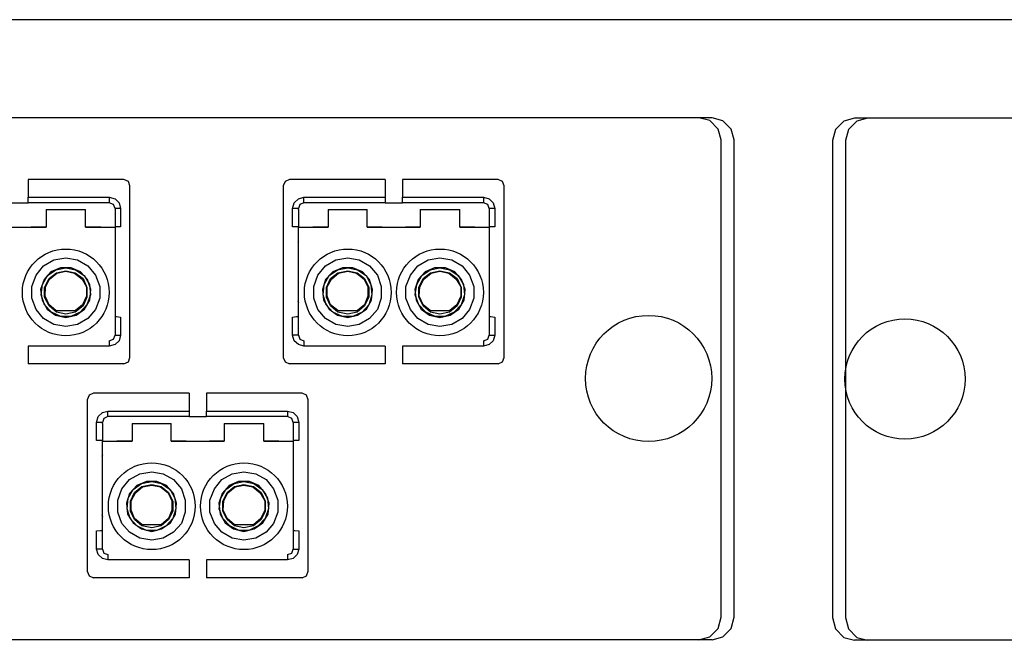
# Model space of a CAD drawing. Header units: millimetres. Extents: x 83969 to 163860, y -22594 to 4849.
# Tile 72 of 115: x 163445.94 to 163449.81, y -21346.24 to -21343.81. Entities that reach past the tile are written whole.
import ezdxf

# ---------------------------------------------------------------- set-up
doc = ezdxf.new("R2010")
doc.units = ezdxf.units.MM
doc.layers.get('0').update_dxf_attribs({"color": 251, "lineweight": 0})
doc.layers.add('! PT Opisy Legenda 2', color=7, linetype='Continuous')

# ---------------------------------------------------------------- blocks, each defined once
blk = doc.blocks.new('Panel QuickNet na 4 sloty_1U')
at = {"color": 0}
for p, q in [((46.67249992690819, 4.444991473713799), (2.222499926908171, 4.4430777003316)), ((24.06206222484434, 3.833134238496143), (14.26704303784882, 3.833134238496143)), ((24.12969889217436, 3.814687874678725), (24.06206222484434, 3.833134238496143)), ((24.18196358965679, 3.762423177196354), (24.12969889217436, 3.814687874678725)), ((24.96471055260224, 3.811837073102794), (24.91244585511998, 3.759572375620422)), ((25.03234721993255, 3.830283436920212), (24.96471055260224, 3.811837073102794)), ((34.82736640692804, 3.830283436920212), (25.03234721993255, 3.830283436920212)), ((24.20040995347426, 3.694786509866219), (24.18196358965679, 3.762423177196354)), ((24.91244585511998, 3.759572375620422), (24.89399949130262, 3.691935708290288)), ((24.20040995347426, 0.71877314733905), (24.20040995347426, 3.694786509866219)), ((24.89399949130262, 3.691935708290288), (24.89399949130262, 0.715922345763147)), ((24.18196358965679, 0.6480620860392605), (24.20040995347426, 0.71877314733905)), ((24.89399949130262, 0.715922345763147), (24.91244585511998, 0.6452112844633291)), ((24.12969889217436, 0.595797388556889), (24.18196358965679, 0.6480620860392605)), ((24.91244585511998, 0.6452112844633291), (24.96471055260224, 0.5929465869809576)), ((24.06206222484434, 0.5773510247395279), (14.26704303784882, 0.5773510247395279)), ((24.06206222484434, 0.5773510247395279), (24.12969889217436, 0.595797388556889)), ((24.96471055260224, 0.5929465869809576), (25.03234721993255, 0.5745002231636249)), ((34.82736640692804, 0.5745002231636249), (25.03234721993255, 0.5745002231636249))]:
    blk.add_line(p, q, dxfattribs=at)
blk = doc.blocks.new('FAP - 6xLC_poziom')
at = {"color": 0}
for p, q in [((0.1383477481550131, 3.255783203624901), (0.070711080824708, 3.237336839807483)), ((9.933366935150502, 3.255783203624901), (0.1383477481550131, 3.255783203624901)), ((10.00100360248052, 3.237336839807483), (9.933366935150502, 3.255783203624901)), ((0.070711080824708, 3.237336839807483), (0.01844638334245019, 3.185072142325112)), ((10.05326829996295, 3.185072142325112), (10.00100360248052, 3.237336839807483)), ((0.01844638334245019, 3.185072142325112), (1.952508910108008e-08, 3.117435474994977)), ((10.07171466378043, 3.117435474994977), (10.05326829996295, 3.185072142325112)), ((1.952508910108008e-08, 3.117435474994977), (1.952508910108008e-08, 0.1414221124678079)), ((10.07171466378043, 0.1414221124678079), (10.07171466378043, 3.117435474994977)), ((6.347749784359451, 2.870162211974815), (5.751317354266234, 2.870162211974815)), ((5.751317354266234, 2.870162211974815), (5.751317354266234, 2.75948402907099)), ((6.375419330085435, 2.85786463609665), (6.347749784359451, 2.870162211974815)), ((6.384642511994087, 2.830195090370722), (6.375419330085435, 2.85786463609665)), ((6.384642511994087, 1.76030598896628), (6.384642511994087, 2.830195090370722)), ((7.353236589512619, 2.85786463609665), (7.340939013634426, 2.830195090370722)), ((7.380906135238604, 2.870162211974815), (7.353236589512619, 2.85786463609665)), ((7.977338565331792, 2.870162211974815), (7.380906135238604, 2.870162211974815)), ((7.977338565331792, 2.870162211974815), (7.977338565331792, 2.75948402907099)), ((8.681374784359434, 2.870162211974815), (8.084942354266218, 2.870162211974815)), ((8.084942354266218, 2.870162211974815), (8.084942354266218, 2.75948402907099)), ((8.709044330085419, 2.85786463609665), (8.681374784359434, 2.870162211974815)), ((8.718267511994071, 2.830195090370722), (8.709044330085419, 2.85786463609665)), ((8.718267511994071, 1.76030598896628), (8.718267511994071, 2.830195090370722)), ((5.643713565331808, 2.725665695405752), (5.751317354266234, 2.725665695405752)), ((5.751317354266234, 2.75948402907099), (6.255517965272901, 2.75948402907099)), ((5.751317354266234, 2.734888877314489), (5.751317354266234, 2.75948402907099)), ((5.751317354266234, 2.725665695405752), (5.751317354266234, 2.734888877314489)), ((6.255517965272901, 2.725665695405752), (5.751317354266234, 2.725665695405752)), ((6.255517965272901, 2.75948402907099), (6.255517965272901, 2.734888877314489)), ((6.255517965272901, 2.75948402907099), (6.292410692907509, 2.750260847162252)), ((6.255517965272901, 2.734888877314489), (6.255517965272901, 2.725665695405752)), ((6.283187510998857, 2.713368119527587), (6.255517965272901, 2.725665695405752)), ((6.292410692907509, 2.6887729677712), (6.283187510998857, 2.713368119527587)), ((6.292410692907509, 2.750260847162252), (6.317005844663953, 2.725665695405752)), ((6.317005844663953, 2.725665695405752), (6.326229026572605, 2.6887729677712)), ((7.399352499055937, 2.6887729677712), (7.40857568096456, 2.725665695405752)), ((7.40857568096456, 2.725665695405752), (7.436245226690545, 2.750260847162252)), ((7.436245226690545, 2.750260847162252), (7.470063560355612, 2.75948402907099)), ((7.445468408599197, 2.713368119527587), (7.436245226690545, 2.6887729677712)), ((7.470063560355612, 2.725665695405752), (7.445468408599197, 2.713368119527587)), ((7.470063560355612, 2.75948402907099), (7.977338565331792, 2.75948402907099)), ((7.470063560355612, 2.734888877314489), (7.470063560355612, 2.75948402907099)), ((7.470063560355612, 2.725665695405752), (7.470063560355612, 2.734888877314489)), ((7.977338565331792, 2.725665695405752), (7.470063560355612, 2.725665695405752)), ((7.977338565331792, 2.75948402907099), (7.977338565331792, 2.734888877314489)), ((7.977338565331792, 2.734888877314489), (7.977338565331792, 2.725665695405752)), ((7.977338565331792, 2.725665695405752), (8.084942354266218, 2.725665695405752)), ((8.084942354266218, 2.75948402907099), (8.589142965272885, 2.75948402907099)), ((8.084942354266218, 2.734888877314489), (8.084942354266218, 2.75948402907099)), ((8.084942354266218, 2.725665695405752), (8.084942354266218, 2.734888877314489)), ((8.589142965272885, 2.725665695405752), (8.084942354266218, 2.725665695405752)), ((8.589142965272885, 2.75948402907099), (8.589142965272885, 2.734888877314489)), ((8.589142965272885, 2.75948402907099), (8.626035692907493, 2.750260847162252)), ((8.589142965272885, 2.734888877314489), (8.589142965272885, 2.725665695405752)), ((8.616812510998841, 2.713368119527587), (8.589142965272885, 2.725665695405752)), ((8.626035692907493, 2.6887729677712), (8.616812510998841, 2.713368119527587)), ((8.626035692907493, 2.750260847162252), (8.650630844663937, 2.725665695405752)), ((8.650630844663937, 2.725665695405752), (8.659854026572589, 2.6887729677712)), ((5.861995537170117, 2.682624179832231), (5.861995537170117, 2.571945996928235)), ((5.861995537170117, 2.682624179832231), (6.107947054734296, 2.682624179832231)), ((6.107947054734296, 2.571945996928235), (6.107947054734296, 2.682624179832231)), ((6.292410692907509, 2.6887729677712), (6.292410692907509, 2.682624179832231)), ((6.30163387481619, 2.6887729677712), (6.292410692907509, 2.6887729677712)), ((6.292410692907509, 2.682624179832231), (6.292410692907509, 2.571945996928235)), ((6.326229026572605, 2.6887729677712), (6.30163387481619, 2.6887729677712)), ((6.326229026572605, 2.6887729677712), (6.326229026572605, 2.575020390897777)), ((7.399352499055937, 2.575020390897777), (7.399352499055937, 2.6887729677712)), ((7.423947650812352, 2.6887729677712), (7.399352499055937, 2.6887729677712)), ((7.436245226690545, 2.6887729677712), (7.423947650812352, 2.6887729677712)), ((7.436245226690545, 2.682624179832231), (7.436245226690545, 2.6887729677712)), ((7.436245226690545, 2.682624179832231), (7.436245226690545, 2.571945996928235)), ((7.620708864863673, 2.682624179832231), (7.620708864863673, 2.571945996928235)), ((7.620708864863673, 2.682624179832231), (7.863585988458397, 2.682624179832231)), ((7.863585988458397, 2.571945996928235), (7.863585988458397, 2.682624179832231)), ((8.1956205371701, 2.682624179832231), (8.1956205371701, 2.571945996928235)), ((8.1956205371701, 2.682624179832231), (8.44157205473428, 2.682624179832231)), ((8.44157205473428, 2.571945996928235), (8.44157205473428, 2.682624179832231)), ((8.626035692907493, 2.6887729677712), (8.626035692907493, 2.682624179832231)), ((8.635258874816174, 2.6887729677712), (8.626035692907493, 2.6887729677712)), ((8.626035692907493, 2.682624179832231), (8.626035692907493, 2.571945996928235)), ((8.659854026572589, 2.6887729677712), (8.635258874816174, 2.6887729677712)), ((8.659854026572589, 2.6887729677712), (8.659854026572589, 2.575020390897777)), ((5.529960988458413, 2.571945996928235), (5.861995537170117, 2.571945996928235)), ((5.861995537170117, 2.571945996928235), (5.769763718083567, 2.571945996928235)), ((6.203253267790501, 2.571945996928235), (6.107947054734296, 2.571945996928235)), ((6.107947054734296, 2.571945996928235), (6.292410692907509, 2.571945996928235)), ((6.30163387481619, 2.575020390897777), (6.292410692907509, 2.575020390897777)), ((6.292410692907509, 2.571945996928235), (6.292410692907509, 2.498160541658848)), ((6.326229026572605, 2.575020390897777), (6.30163387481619, 2.575020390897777)), ((7.423947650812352, 2.575020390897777), (7.399352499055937, 2.575020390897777)), ((7.436245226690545, 2.575020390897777), (7.423947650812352, 2.575020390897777)), ((7.436245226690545, 2.571945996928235), (7.620708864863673, 2.571945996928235)), ((7.436245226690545, 2.498160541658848), (7.436245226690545, 2.571945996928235)), ((7.620708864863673, 2.571945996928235), (7.525402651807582, 2.571945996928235)), ((7.958892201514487, 2.571945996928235), (7.863585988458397, 2.571945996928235)), ((7.863585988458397, 2.571945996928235), (8.1956205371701, 2.571945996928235)), ((8.1956205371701, 2.571945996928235), (8.10338871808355, 2.571945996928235)), ((8.536878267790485, 2.571945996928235), (8.44157205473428, 2.571945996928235)), ((8.44157205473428, 2.571945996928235), (8.626035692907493, 2.571945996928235)), ((8.635258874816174, 2.575020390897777), (8.626035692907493, 2.575020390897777)), ((8.626035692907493, 2.571945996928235), (8.626035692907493, 2.498160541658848)), ((8.659854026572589, 2.575020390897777), (8.635258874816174, 2.575020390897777)), ((6.292410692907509, 2.498160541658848), (6.292410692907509, 2.44589584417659)), ((7.436245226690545, 2.485862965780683), (7.433170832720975, 2.476639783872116)), ((7.436245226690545, 2.44589584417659), (7.436245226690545, 2.498160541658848)), ((8.626035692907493, 2.498160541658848), (8.626035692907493, 2.44589584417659)), ((6.292410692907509, 2.44589584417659), (6.292410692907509, 2.421300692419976)), ((6.292410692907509, 2.421300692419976), (6.292410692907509, 1.910951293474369)), ((7.436245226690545, 2.421300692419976), (7.436245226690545, 2.44589584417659)), ((7.436245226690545, 1.910951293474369), (7.436245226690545, 2.421300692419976)), ((8.626035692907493, 2.44589584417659), (8.626035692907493, 2.421300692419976)), ((8.626035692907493, 2.421300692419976), (8.626035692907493, 1.910951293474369)), ((5.825102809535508, 2.387482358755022), (5.825102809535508, 2.384407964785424)), ((5.846623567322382, 2.332143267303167), (5.911185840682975, 2.369035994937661)), ((5.911185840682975, 2.369035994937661), (5.984971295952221, 2.381333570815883)), ((5.984971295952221, 2.381333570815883), (6.058756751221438, 2.369035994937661)), ((6.058756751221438, 2.369035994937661), (6.123319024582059, 2.332143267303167)), ((7.60533689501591, 2.332143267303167), (7.669899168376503, 2.369035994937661)), ((7.669899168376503, 2.369035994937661), (7.743684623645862, 2.381333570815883)), ((7.743684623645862, 2.381333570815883), (7.814395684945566, 2.369035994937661)), ((7.814395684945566, 2.369035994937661), (7.87895795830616, 2.332143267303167)), ((7.900478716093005, 2.384407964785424), (7.900478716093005, 2.387482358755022)), ((8.158727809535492, 2.387482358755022), (8.158727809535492, 2.384407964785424)), ((8.180248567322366, 2.332143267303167), (8.244810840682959, 2.369035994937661)), ((8.244810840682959, 2.369035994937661), (8.318596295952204, 2.381333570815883)), ((8.318596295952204, 2.381333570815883), (8.392381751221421, 2.369035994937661)), ((8.392381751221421, 2.369035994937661), (8.456944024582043, 2.332143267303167)), ((5.772838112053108, 2.203018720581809), (5.800507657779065, 2.273729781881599)), ((5.800507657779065, 2.273729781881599), (5.846623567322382, 2.332143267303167)), ((5.892739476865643, 2.295250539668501), (5.849697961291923, 2.246060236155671)), ((5.871218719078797, 2.270655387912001), (5.923483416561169, 2.307548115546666)), ((5.880441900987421, 2.252209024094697), (5.92655781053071, 2.289101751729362)), ((5.883516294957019, 2.249134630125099), (5.929632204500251, 2.286027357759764)), ((5.951152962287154, 2.319845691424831), (5.892739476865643, 2.295250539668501)), ((5.923483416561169, 2.307548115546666), (5.984971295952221, 2.319845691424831)), ((5.92655781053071, 2.289101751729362), (5.984971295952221, 2.301399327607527)), ((5.929632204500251, 2.286027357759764), (5.984971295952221, 2.298324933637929)), ((6.018789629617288, 2.319845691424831), (5.951152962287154, 2.319845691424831)), ((5.984971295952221, 2.319845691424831), (6.046459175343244, 2.307548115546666)), ((5.984971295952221, 2.301399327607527), (6.043384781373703, 2.289101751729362)), ((5.984971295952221, 2.298324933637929), (6.040310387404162, 2.286027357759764)), ((6.077203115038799, 2.295250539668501), (6.018789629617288, 2.319845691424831)), ((6.040310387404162, 2.286027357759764), (6.086426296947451, 2.249134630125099)), ((6.043384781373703, 2.289101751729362), (6.092575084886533, 2.252209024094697)), ((6.046459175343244, 2.307548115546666), (6.098723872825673, 2.270655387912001)), ((6.120244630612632, 2.246060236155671), (6.077203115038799, 2.295250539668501)), ((6.123319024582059, 2.332143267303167), (6.169434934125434, 2.273729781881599)), ((6.169434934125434, 2.273729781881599), (6.197104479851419, 2.203018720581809)), ((7.531551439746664, 2.203018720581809), (7.556146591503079, 2.273729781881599)), ((7.556146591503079, 2.273729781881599), (7.60533689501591, 2.332143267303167)), ((7.651452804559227, 2.295250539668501), (7.60533689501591, 2.246060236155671)), ((7.626857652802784, 2.270655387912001), (7.679122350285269, 2.307548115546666)), ((7.636080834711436, 2.252209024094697), (7.68219674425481, 2.289101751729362)), ((7.642229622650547, 2.249134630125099), (7.68527113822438, 2.286027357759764)), ((7.709866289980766, 2.319845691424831), (7.651452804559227, 2.295250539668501)), ((7.679122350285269, 2.307548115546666), (7.743684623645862, 2.319845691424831)), ((7.68219674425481, 2.289101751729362), (7.743684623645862, 2.301399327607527)), ((7.68527113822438, 2.286027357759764), (7.743684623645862, 2.298324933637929)), ((7.774428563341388, 2.319845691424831), (7.709866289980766, 2.319845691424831)), ((7.743684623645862, 2.319845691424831), (7.805172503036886, 2.307548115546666)), ((7.743684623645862, 2.301399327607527), (7.802098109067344, 2.289101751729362)), ((7.743684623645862, 2.298324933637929), (7.799023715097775, 2.286027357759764)), ((7.835916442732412, 2.295250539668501), (7.774428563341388, 2.319845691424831)), ((7.799023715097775, 2.286027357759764), (7.845139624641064, 2.249134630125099)), ((7.802098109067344, 2.289101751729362), (7.848214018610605, 2.252209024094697)), ((7.805172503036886, 2.307548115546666), (7.857437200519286, 2.270655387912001)), ((7.87895795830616, 2.246060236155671), (7.835916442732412, 2.295250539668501)), ((7.87895795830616, 2.332143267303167), (7.92814826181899, 2.273729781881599)), ((7.92814826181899, 2.273729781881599), (7.952743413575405, 2.203018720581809)), ((8.106463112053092, 2.203018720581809), (8.134132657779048, 2.273729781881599)), ((8.134132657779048, 2.273729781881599), (8.180248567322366, 2.332143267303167)), ((8.226364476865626, 2.295250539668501), (8.183322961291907, 2.246060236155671)), ((8.20484371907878, 2.270655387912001), (8.257108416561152, 2.307548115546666)), ((8.214066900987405, 2.252209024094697), (8.260182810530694, 2.289101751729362)), ((8.217141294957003, 2.249134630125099), (8.263257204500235, 2.286027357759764)), ((8.284777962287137, 2.319845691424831), (8.226364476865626, 2.295250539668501)), ((8.257108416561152, 2.307548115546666), (8.318596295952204, 2.319845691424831)), ((8.260182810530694, 2.289101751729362), (8.318596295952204, 2.301399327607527)), ((8.263257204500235, 2.286027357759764), (8.318596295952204, 2.298324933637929)), ((8.352414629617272, 2.319845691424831), (8.284777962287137, 2.319845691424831)), ((8.318596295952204, 2.319845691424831), (8.380084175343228, 2.307548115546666)), ((8.318596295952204, 2.301399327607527), (8.377009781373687, 2.289101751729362)), ((8.318596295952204, 2.298324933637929), (8.373935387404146, 2.286027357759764)), ((8.410828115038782, 2.295250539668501), (8.352414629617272, 2.319845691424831)), ((8.373935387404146, 2.286027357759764), (8.420051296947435, 2.249134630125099)), ((8.377009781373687, 2.289101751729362), (8.426200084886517, 2.252209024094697)), ((8.380084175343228, 2.307548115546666), (8.432348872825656, 2.270655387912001)), ((8.453869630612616, 2.246060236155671), (8.410828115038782, 2.295250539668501)), ((8.456944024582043, 2.332143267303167), (8.503059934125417, 2.273729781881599)), ((8.503059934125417, 2.273729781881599), (8.530729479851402, 2.203018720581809)), ((5.849697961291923, 2.246060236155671), (5.828177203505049, 2.184572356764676)), ((5.831251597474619, 2.150754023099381), (5.840474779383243, 2.215316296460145)), ((5.840474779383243, 2.215316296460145), (5.871218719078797, 2.270655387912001)), ((5.852772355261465, 2.196869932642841), (5.880441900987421, 2.252209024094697)), ((5.858921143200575, 2.199944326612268), (5.883516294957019, 2.249134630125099)), ((6.086426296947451, 2.249134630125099), (6.114095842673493, 2.199944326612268)), ((6.092575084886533, 2.252209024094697), (6.117170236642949, 2.196869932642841)), ((6.098723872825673, 2.270655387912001), (6.132542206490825, 2.215316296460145)), ((6.141765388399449, 2.184572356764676), (6.120244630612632, 2.246060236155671)), ((6.132542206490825, 2.215316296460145), (6.138690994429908, 2.150754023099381)), ((7.60533689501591, 2.246060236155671), (7.586890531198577, 2.184572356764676)), ((7.589964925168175, 2.150754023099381), (7.596113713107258, 2.215316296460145)), ((7.596113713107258, 2.215316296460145), (7.626857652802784, 2.270655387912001)), ((7.611485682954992, 2.196869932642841), (7.636080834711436, 2.252209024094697)), ((7.61456007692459, 2.199944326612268), (7.642229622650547, 2.249134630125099)), ((7.845139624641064, 2.249134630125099), (7.869734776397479, 2.199944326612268)), ((7.848214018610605, 2.252209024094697), (7.875883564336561, 2.196869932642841)), ((7.857437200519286, 2.270655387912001), (7.888181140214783, 2.215316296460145)), ((7.897404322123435, 2.184572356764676), (7.87895795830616, 2.246060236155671)), ((7.888181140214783, 2.215316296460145), (7.894329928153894, 2.150754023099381)), ((8.183322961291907, 2.246060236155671), (8.161802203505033, 2.184572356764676)), ((8.164876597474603, 2.150754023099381), (8.174099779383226, 2.215316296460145)), ((8.174099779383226, 2.215316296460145), (8.20484371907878, 2.270655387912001)), ((8.186397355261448, 2.196869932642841), (8.214066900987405, 2.252209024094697)), ((8.192546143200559, 2.199944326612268), (8.217141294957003, 2.249134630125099)), ((8.420051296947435, 2.249134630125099), (8.447720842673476, 2.199944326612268)), ((8.426200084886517, 2.252209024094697), (8.450795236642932, 2.196869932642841)), ((8.432348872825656, 2.270655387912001), (8.466167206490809, 2.215316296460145)), ((8.475390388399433, 2.184572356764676), (8.453869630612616, 2.246060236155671)), ((8.466167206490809, 2.215316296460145), (8.472315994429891, 2.150754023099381)), ((5.772838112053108, 2.129233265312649), (5.772838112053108, 2.203018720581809)), ((5.828177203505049, 2.184572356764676), (5.837400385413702, 2.116935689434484)), ((5.852772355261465, 2.089266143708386), (5.831251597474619, 2.150754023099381)), ((5.852772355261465, 2.135382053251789), (5.852772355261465, 2.196869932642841)), ((5.855846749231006, 2.141530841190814), (5.858921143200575, 2.199944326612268)), ((6.114095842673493, 2.199944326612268), (6.114095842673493, 2.141530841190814)), ((6.117170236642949, 2.196869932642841), (6.117170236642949, 2.135382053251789)), ((6.138690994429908, 2.150754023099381), (6.117170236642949, 2.089266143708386)), ((6.135616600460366, 2.116935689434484), (6.141765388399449, 2.184572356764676)), ((6.197104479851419, 2.203018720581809), (6.197104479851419, 2.129233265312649)), ((7.531551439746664, 2.129233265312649), (7.531551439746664, 2.203018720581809)), ((7.586890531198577, 2.184572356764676), (7.593039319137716, 2.116935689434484)), ((7.608411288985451, 2.089266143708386), (7.589964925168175, 2.150754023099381)), ((7.611485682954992, 2.135382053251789), (7.611485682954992, 2.196869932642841)), ((7.61456007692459, 2.141530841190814), (7.61456007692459, 2.199944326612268)), ((7.869734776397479, 2.199944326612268), (7.869734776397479, 2.141530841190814)), ((7.875883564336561, 2.196869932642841), (7.875883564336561, 2.135382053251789)), ((7.894329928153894, 2.150754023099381), (7.875883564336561, 2.089266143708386)), ((7.891255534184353, 2.116935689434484), (7.897404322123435, 2.184572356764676)), ((7.952743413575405, 2.203018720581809), (7.952743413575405, 2.129233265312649)), ((8.106463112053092, 2.129233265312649), (8.106463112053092, 2.203018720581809)), ((8.161802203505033, 2.184572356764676), (8.171025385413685, 2.116935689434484)), ((8.186397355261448, 2.089266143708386), (8.164876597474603, 2.150754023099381)), ((8.186397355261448, 2.135382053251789), (8.186397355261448, 2.196869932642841)), ((8.18947174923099, 2.141530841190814), (8.192546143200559, 2.199944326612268)), ((8.447720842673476, 2.199944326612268), (8.447720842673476, 2.141530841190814)), ((8.450795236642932, 2.196869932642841), (8.450795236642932, 2.135382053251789)), ((8.472315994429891, 2.150754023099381), (8.450795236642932, 2.089266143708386)), ((8.46924160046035, 2.116935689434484), (8.475390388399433, 2.184572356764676)), ((8.530729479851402, 2.203018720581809), (8.530729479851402, 2.129233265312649)), ((5.800507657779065, 2.05852220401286), (5.772838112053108, 2.129233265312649)), ((5.837400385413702, 2.116935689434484), (5.868144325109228, 2.061596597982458)), ((5.880441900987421, 2.083117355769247), (5.852772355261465, 2.135382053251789)), ((5.895813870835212, 2.043150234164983), (5.852772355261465, 2.089266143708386)), ((5.880441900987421, 2.089266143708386), (5.855846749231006, 2.141530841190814)), ((5.923483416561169, 2.052373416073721), (5.880441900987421, 2.089266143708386)), ((6.089500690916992, 2.089266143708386), (6.046459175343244, 2.052373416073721)), ((6.117170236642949, 2.089266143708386), (6.074128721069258, 2.043150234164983)), ((6.114095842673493, 2.141530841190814), (6.089500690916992, 2.089266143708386)), ((6.117170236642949, 2.135382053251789), (6.092575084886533, 2.083117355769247)), ((6.101798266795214, 2.061596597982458), (6.135616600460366, 2.116935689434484)), ((6.197104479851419, 2.129233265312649), (6.169434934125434, 2.05852220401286)), ((7.433170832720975, 2.113861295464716), (7.436245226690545, 2.101563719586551)), ((7.556146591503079, 2.05852220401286), (7.531551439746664, 2.129233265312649)), ((7.593039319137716, 2.116935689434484), (7.626857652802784, 2.061596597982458)), ((7.651452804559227, 2.043150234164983), (7.608411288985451, 2.089266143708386)), ((7.636080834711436, 2.083117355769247), (7.611485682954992, 2.135382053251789)), ((7.636080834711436, 2.089266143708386), (7.61456007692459, 2.141530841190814)), ((7.68219674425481, 2.052373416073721), (7.636080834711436, 2.089266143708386)), ((7.848214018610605, 2.089266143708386), (7.805172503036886, 2.052373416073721)), ((7.875883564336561, 2.089266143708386), (7.832842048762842, 2.043150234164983)), ((7.869734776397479, 2.141530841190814), (7.848214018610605, 2.089266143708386)), ((7.875883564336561, 2.135382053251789), (7.848214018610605, 2.083117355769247)), ((7.860511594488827, 2.061596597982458), (7.891255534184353, 2.116935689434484)), ((7.952743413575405, 2.129233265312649), (7.92814826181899, 2.05852220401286)), ((8.134132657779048, 2.05852220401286), (8.106463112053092, 2.129233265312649)), ((8.171025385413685, 2.116935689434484), (8.201769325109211, 2.061596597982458)), ((8.214066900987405, 2.083117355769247), (8.186397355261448, 2.135382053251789)), ((8.229438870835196, 2.043150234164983), (8.186397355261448, 2.089266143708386)), ((8.214066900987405, 2.089266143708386), (8.18947174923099, 2.141530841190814)), ((8.257108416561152, 2.052373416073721), (8.214066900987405, 2.089266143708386)), ((8.423125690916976, 2.089266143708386), (8.380084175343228, 2.052373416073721)), ((8.450795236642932, 2.089266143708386), (8.407753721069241, 2.043150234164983)), ((8.447720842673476, 2.141530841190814), (8.423125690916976, 2.089266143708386)), ((8.450795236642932, 2.135382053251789), (8.426200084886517, 2.083117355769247)), ((8.435423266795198, 2.061596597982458), (8.46924160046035, 2.116935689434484)), ((8.530729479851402, 2.129233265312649), (8.503059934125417, 2.05852220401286)), ((5.846623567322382, 2.00318311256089), (5.800507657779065, 2.05852220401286)), ((5.868144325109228, 2.061596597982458), (5.920409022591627, 2.024703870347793)), ((5.92655781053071, 2.043150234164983), (5.880441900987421, 2.083117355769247)), ((5.954227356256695, 2.015480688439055), (5.895813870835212, 2.043150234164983)), ((5.923483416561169, 2.052373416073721), (6.046459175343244, 2.052373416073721)), ((5.923483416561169, 2.046224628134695), (5.923483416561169, 2.052373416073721)), ((5.984971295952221, 2.030852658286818), (5.92655781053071, 2.043150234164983)), ((6.043384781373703, 2.043150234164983), (5.984971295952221, 2.030852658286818)), ((6.074128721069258, 2.043150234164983), (6.015715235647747, 2.015480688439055)), ((6.092575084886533, 2.083117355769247), (6.043384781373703, 2.043150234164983)), ((6.049533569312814, 2.024703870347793), (6.101798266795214, 2.061596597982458)), ((6.169434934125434, 2.05852220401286), (6.123319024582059, 2.00318311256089)), ((7.60533689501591, 2.00318311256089), (7.556146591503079, 2.05852220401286)), ((7.626857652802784, 2.061596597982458), (7.679122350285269, 2.024703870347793)), ((7.68219674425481, 2.043150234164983), (7.636080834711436, 2.083117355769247)), ((7.709866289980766, 2.015480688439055), (7.651452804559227, 2.043150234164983)), ((7.679122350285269, 2.046224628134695), (7.68219674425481, 2.052373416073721)), ((7.68219674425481, 2.052373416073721), (7.805172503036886, 2.052373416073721)), ((7.743684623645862, 2.030852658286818), (7.68219674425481, 2.043150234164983)), ((7.802098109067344, 2.043150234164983), (7.743684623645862, 2.030852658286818)), ((7.832842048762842, 2.043150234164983), (7.774428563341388, 2.015480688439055)), ((7.848214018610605, 2.083117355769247), (7.802098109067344, 2.043150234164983)), ((7.805172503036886, 2.024703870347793), (7.860511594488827, 2.061596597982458)), ((7.92814826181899, 2.05852220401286), (7.87895795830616, 2.00318311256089)), ((8.180248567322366, 2.00318311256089), (8.134132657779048, 2.05852220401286)), ((8.201769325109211, 2.061596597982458), (8.254034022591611, 2.024703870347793)), ((8.260182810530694, 2.043150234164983), (8.214066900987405, 2.083117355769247)), ((8.287852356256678, 2.015480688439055), (8.229438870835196, 2.043150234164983)), ((8.257108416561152, 2.052373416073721), (8.380084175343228, 2.052373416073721)), ((8.257108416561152, 2.046224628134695), (8.257108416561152, 2.052373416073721)), ((8.318596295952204, 2.030852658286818), (8.260182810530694, 2.043150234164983)), ((8.377009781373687, 2.043150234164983), (8.318596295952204, 2.030852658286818)), ((8.407753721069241, 2.043150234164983), (8.34934023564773, 2.015480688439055)), ((8.426200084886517, 2.083117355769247), (8.377009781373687, 2.043150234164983)), ((8.383158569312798, 2.024703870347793), (8.435423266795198, 2.061596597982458)), ((8.503059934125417, 2.05852220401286), (8.456944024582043, 2.00318311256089)), ((5.911185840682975, 1.966290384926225), (5.846623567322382, 2.00318311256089)), ((5.984971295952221, 1.95399280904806), (5.911185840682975, 1.966290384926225)), ((5.920409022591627, 2.024703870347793), (5.984971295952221, 2.00933190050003)), ((6.015715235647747, 2.015480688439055), (5.954227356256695, 2.015480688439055)), ((5.984971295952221, 2.00933190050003), (6.049533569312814, 2.024703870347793)), ((6.058756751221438, 1.966290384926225), (5.984971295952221, 1.95399280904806)), ((6.123319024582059, 2.00318311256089), (6.058756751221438, 1.966290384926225)), ((6.292410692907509, 2.015480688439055), (6.30163387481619, 2.015480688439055)), ((6.30163387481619, 2.015480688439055), (6.326229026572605, 2.012406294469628)), ((6.326229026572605, 2.012406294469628), (6.326229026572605, 1.898653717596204)), ((7.399352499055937, 2.012406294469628), (7.423947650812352, 2.015480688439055)), ((7.399352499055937, 1.898653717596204), (7.399352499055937, 2.012406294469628)), ((7.423947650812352, 2.015480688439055), (7.436245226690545, 2.015480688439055)), ((7.669899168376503, 1.966290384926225), (7.60533689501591, 2.00318311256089)), ((7.743684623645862, 1.95399280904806), (7.669899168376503, 1.966290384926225)), ((7.679122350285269, 2.024703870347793), (7.743684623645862, 2.00933190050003)), ((7.774428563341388, 2.015480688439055), (7.709866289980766, 2.015480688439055)), ((7.743684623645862, 2.00933190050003), (7.805172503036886, 2.024703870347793)), ((7.814395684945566, 1.966290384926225), (7.743684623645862, 1.95399280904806)), ((7.87895795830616, 2.00318311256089), (7.814395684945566, 1.966290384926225)), ((8.244810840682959, 1.966290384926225), (8.180248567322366, 2.00318311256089)), ((8.318596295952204, 1.95399280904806), (8.244810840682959, 1.966290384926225)), ((8.254034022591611, 2.024703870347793), (8.318596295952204, 2.00933190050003)), ((8.34934023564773, 2.015480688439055), (8.287852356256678, 2.015480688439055)), ((8.318596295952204, 2.00933190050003), (8.383158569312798, 2.024703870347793)), ((8.392381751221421, 1.966290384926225), (8.318596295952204, 1.95399280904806)), ((8.456944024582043, 2.00318311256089), (8.392381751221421, 1.966290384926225)), ((8.626035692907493, 2.015480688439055), (8.635258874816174, 2.015480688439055)), ((8.635258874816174, 2.015480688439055), (8.659854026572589, 2.012406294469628)), ((8.659854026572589, 2.012406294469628), (8.659854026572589, 1.898653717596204)), ((6.292410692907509, 1.910951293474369), (6.292410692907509, 1.898653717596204)), ((7.436245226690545, 1.898653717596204), (7.436245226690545, 1.910951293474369)), ((8.626035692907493, 1.910951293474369), (8.626035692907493, 1.898653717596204)), ((6.255517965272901, 1.86483538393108), (6.283187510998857, 1.874058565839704)), ((6.255517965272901, 1.86483538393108), (6.255517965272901, 1.855612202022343)), ((6.255517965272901, 1.855612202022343), (6.255517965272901, 1.831017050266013)), ((6.283187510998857, 1.874058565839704), (6.292410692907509, 1.898653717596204)), ((6.292410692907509, 1.898653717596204), (6.30163387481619, 1.898653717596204)), ((6.317005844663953, 1.86483538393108), (6.292410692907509, 1.840240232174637)), ((6.30163387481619, 1.898653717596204), (6.326229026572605, 1.898653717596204)), ((6.326229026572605, 1.898653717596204), (6.317005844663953, 1.86483538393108)), ((7.423947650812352, 1.898653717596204), (7.399352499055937, 1.898653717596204)), ((7.40857568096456, 1.86483538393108), (7.399352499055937, 1.898653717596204)), ((7.436245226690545, 1.840240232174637), (7.40857568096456, 1.86483538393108)), ((7.436245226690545, 1.898653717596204), (7.423947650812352, 1.898653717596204)), ((7.436245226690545, 1.898653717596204), (7.445468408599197, 1.874058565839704)), ((7.445468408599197, 1.874058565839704), (7.470063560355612, 1.86483538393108)), ((7.470063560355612, 1.86483538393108), (7.470063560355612, 1.855612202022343)), ((7.470063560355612, 1.855612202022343), (7.470063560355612, 1.831017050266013)), ((8.589142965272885, 1.86483538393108), (8.616812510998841, 1.874058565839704)), ((8.589142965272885, 1.86483538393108), (8.589142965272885, 1.855612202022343)), ((8.589142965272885, 1.855612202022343), (8.589142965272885, 1.831017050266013)), ((8.616812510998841, 1.874058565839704), (8.626035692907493, 1.898653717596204)), ((8.626035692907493, 1.898653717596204), (8.635258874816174, 1.898653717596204)), ((8.650630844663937, 1.86483538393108), (8.626035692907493, 1.840240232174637)), ((8.635258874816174, 1.898653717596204), (8.659854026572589, 1.898653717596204)), ((8.659854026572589, 1.898653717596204), (8.650630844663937, 1.86483538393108)), ((6.255517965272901, 1.831017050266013), (5.751317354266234, 1.831017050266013)), ((5.751317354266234, 1.831017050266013), (5.751317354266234, 1.720338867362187)), ((6.292410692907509, 1.840240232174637), (6.255517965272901, 1.831017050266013)), ((7.470063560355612, 1.831017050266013), (7.436245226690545, 1.840240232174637)), ((7.977338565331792, 1.831017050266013), (7.470063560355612, 1.831017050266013)), ((7.977338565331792, 1.831017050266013), (7.977338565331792, 1.720338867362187)), ((8.589142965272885, 1.831017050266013), (8.084942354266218, 1.831017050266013)), ((8.084942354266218, 1.831017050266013), (8.084942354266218, 1.720338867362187)), ((8.626035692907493, 1.840240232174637), (8.589142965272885, 1.831017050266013)), ((6.347749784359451, 1.720338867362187), (5.751317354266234, 1.720338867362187)), ((6.347749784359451, 1.720338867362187), (6.375419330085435, 1.732636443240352)), ((6.375419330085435, 1.732636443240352), (6.384642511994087, 1.76030598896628)), ((7.340939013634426, 1.76030598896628), (7.353236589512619, 1.732636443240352)), ((7.353236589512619, 1.732636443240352), (7.380906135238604, 1.720338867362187)), ((7.977338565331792, 1.720338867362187), (7.380906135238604, 1.720338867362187)), ((8.681374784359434, 1.720338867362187), (8.084942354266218, 1.720338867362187)), ((8.681374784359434, 1.720338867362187), (8.709044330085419, 1.732636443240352)), ((8.709044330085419, 1.732636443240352), (8.718267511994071, 1.76030598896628)), ((6.158531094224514, 1.536662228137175), (6.13086154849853, 1.52436465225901)), ((6.754963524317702, 1.536662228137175), (6.158531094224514, 1.536662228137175)), ((6.754963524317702, 1.536662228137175), (6.754963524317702, 1.425984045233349)), ((7.458999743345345, 1.536662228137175), (6.862567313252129, 1.536662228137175)), ((6.862567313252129, 1.536662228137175), (6.862567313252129, 1.425984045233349)), ((7.48666928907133, 1.52436465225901), (7.458999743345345, 1.536662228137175)), ((6.13086154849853, 1.52436465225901), (6.118563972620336, 1.496695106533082)), ((7.495892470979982, 1.496695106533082), (7.48666928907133, 1.52436465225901)), ((7.495892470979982, 0.4268060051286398), (7.495892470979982, 1.496695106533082)), ((6.186200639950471, 1.392165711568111), (6.213870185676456, 1.416760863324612)), ((6.213870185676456, 1.416760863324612), (6.247688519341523, 1.425984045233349)), ((6.247688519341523, 1.425984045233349), (6.754963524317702, 1.425984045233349)), ((6.247688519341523, 1.401388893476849), (6.247688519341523, 1.425984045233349)), ((6.754963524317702, 1.425984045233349), (6.754963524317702, 1.401388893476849)), ((6.862567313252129, 1.425984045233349), (7.366767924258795, 1.425984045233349)), ((6.862567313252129, 1.401388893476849), (6.862567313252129, 1.425984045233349)), ((7.366767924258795, 1.425984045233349), (7.366767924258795, 1.401388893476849)), ((7.366767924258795, 1.425984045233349), (7.403660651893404, 1.416760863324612)), ((7.403660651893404, 1.416760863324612), (7.428255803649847, 1.392165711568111)), ((6.176977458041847, 1.35527298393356), (6.186200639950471, 1.392165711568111)), ((6.176977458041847, 1.241520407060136), (6.176977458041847, 1.35527298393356)), ((6.201572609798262, 1.35527298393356), (6.176977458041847, 1.35527298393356)), ((6.213870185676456, 1.35527298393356), (6.201572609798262, 1.35527298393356)), ((6.223093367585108, 1.379868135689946), (6.213870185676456, 1.35527298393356)), ((6.213870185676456, 1.349124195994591), (6.213870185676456, 1.35527298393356)), ((6.247688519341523, 1.392165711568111), (6.223093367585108, 1.379868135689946)), ((6.247688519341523, 1.392165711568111), (6.247688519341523, 1.401388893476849)), ((6.754963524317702, 1.392165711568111), (6.247688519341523, 1.392165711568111)), ((6.754963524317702, 1.401388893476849), (6.754963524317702, 1.392165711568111)), ((6.754963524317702, 1.392165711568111), (6.862567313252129, 1.392165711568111)), ((6.862567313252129, 1.392165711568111), (6.862567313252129, 1.401388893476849)), ((7.366767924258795, 1.392165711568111), (6.862567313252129, 1.392165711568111)), ((7.366767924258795, 1.401388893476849), (7.366767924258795, 1.392165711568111)), ((7.394437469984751, 1.379868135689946), (7.366767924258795, 1.392165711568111)), ((7.403660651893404, 1.35527298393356), (7.394437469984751, 1.379868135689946)), ((7.403660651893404, 1.35527298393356), (7.403660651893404, 1.349124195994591)), ((7.412883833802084, 1.35527298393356), (7.403660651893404, 1.35527298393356)), ((7.437478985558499, 1.35527298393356), (7.412883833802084, 1.35527298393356)), ((7.428255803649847, 1.392165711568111), (7.437478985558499, 1.35527298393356)), ((7.437478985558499, 1.35527298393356), (7.437478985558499, 1.241520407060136)), ((6.213870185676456, 1.349124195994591), (6.213870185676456, 1.238446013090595)), ((6.398333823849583, 1.349124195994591), (6.398333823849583, 1.238446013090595)), ((6.398333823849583, 1.349124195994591), (6.641210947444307, 1.349124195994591)), ((6.641210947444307, 1.238446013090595), (6.641210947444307, 1.349124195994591)), ((6.973245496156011, 1.349124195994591), (6.973245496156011, 1.238446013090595)), ((6.973245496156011, 1.349124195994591), (7.219197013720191, 1.349124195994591)), ((7.219197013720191, 1.238446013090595), (7.219197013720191, 1.349124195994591)), ((7.403660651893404, 1.349124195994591), (7.403660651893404, 1.238446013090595)), ((6.201572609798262, 1.241520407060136), (6.176977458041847, 1.241520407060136)), ((6.213870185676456, 1.241520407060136), (6.201572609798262, 1.241520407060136)), ((6.213870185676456, 1.238446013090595), (6.398333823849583, 1.238446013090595)), ((6.213870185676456, 1.164660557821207), (6.213870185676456, 1.238446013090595)), ((6.398333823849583, 1.238446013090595), (6.303027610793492, 1.238446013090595)), ((6.736517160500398, 1.238446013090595), (6.641210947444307, 1.238446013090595)), ((6.641210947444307, 1.238446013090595), (6.973245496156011, 1.238446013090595)), ((6.973245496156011, 1.238446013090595), (6.881013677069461, 1.238446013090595)), ((7.314503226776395, 1.238446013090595), (7.219197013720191, 1.238446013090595)), ((7.219197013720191, 1.238446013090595), (7.403660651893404, 1.238446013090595)), ((7.412883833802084, 1.241520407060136), (7.403660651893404, 1.241520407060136)), ((7.403660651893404, 1.238446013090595), (7.403660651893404, 1.164660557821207)), ((7.437478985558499, 1.241520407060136), (7.412883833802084, 1.241520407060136)), ((6.213870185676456, 1.152362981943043), (6.210795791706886, 1.143139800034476)), ((6.213870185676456, 1.11239586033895), (6.213870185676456, 1.164660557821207)), ((6.213870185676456, 1.087800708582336), (6.213870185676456, 1.11239586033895)), ((7.403660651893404, 1.164660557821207), (7.403660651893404, 1.11239586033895)), ((7.403660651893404, 1.11239586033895), (7.403660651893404, 1.087800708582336)), ((6.213870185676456, 0.5774513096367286), (6.213870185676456, 1.087800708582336)), ((6.447524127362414, 1.035536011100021), (6.521309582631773, 1.047833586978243)), ((6.521309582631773, 1.047833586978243), (6.592020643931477, 1.035536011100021)), ((6.678103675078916, 1.050907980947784), (6.678103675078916, 1.053982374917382)), ((6.936352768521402, 1.053982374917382), (6.936352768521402, 1.050907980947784)), ((7.02243579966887, 1.035536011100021), (7.096221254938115, 1.047833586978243)), ((7.096221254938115, 1.047833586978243), (7.170006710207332, 1.035536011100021)), ((7.403660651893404, 1.087800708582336), (7.403660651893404, 0.5774513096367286)), ((6.33377155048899, 0.9402297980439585), (6.38296185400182, 0.9986432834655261)), ((6.38296185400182, 0.9986432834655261), (6.447524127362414, 1.035536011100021)), ((6.487491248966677, 0.9863457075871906), (6.429077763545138, 0.9617505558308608)), ((6.456747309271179, 0.9740481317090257), (6.521309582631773, 0.9863457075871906)), ((6.552053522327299, 0.9863457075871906), (6.487491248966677, 0.9863457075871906)), ((6.521309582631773, 0.9863457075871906), (6.582797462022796, 0.9740481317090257)), ((6.613541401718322, 0.9617505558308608), (6.552053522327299, 0.9863457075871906)), ((6.592020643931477, 1.035536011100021), (6.65658291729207, 0.9986432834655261)), ((6.65658291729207, 0.9986432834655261), (6.7057732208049, 0.9402297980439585)), ((6.911757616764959, 0.9402297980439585), (6.957873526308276, 0.9986432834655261)), ((6.957873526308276, 0.9986432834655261), (7.02243579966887, 1.035536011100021)), ((7.062402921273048, 0.9863457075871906), (7.003989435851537, 0.9617505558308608)), ((7.034733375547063, 0.9740481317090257), (7.096221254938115, 0.9863457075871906)), ((7.130039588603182, 0.9863457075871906), (7.062402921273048, 0.9863457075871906)), ((7.096221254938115, 0.9863457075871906), (7.157709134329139, 0.9740481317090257)), ((7.188453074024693, 0.9617505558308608), (7.130039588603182, 0.9863457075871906)), ((7.170006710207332, 1.035536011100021), (7.234568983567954, 0.9986432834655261)), ((7.234568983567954, 0.9986432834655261), (7.280684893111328, 0.9402297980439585)), ((6.309176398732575, 0.869518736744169), (6.33377155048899, 0.9402297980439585)), ((6.373738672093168, 0.8818163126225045), (6.404482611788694, 0.9371554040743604)), ((6.429077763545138, 0.9617505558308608), (6.38296185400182, 0.9125602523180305)), ((6.404482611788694, 0.9371554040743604), (6.456747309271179, 0.9740481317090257)), ((6.413705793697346, 0.9187090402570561), (6.459821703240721, 0.9556017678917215)), ((6.419854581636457, 0.915634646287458), (6.46289609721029, 0.9525273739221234)), ((6.459821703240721, 0.9556017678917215), (6.521309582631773, 0.9678993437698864)), ((6.46289609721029, 0.9525273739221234), (6.521309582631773, 0.9648249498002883)), ((6.521309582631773, 0.9678993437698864), (6.579723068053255, 0.9556017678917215)), ((6.521309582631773, 0.9648249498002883), (6.576648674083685, 0.9525273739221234)), ((6.576648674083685, 0.9525273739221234), (6.622764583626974, 0.915634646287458)), ((6.579723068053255, 0.9556017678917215), (6.625838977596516, 0.9187090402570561)), ((6.582797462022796, 0.9740481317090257), (6.635062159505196, 0.9371554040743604)), ((6.65658291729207, 0.9125602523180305), (6.613541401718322, 0.9617505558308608)), ((6.635062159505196, 0.9371554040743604), (6.665806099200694, 0.8818163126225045)), ((6.7057732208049, 0.9402297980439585), (6.730368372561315, 0.869518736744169)), ((6.884088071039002, 0.869518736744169), (6.911757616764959, 0.9402297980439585)), ((6.951724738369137, 0.8818163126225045), (6.982468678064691, 0.9371554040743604)), ((7.003989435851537, 0.9617505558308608), (6.960947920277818, 0.9125602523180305)), ((6.982468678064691, 0.9371554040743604), (7.034733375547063, 0.9740481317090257)), ((6.991691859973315, 0.9187090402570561), (7.037807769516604, 0.9556017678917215)), ((6.994766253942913, 0.915634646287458), (7.040882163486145, 0.9525273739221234)), ((7.037807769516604, 0.9556017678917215), (7.096221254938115, 0.9678993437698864)), ((7.040882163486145, 0.9525273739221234), (7.096221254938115, 0.9648249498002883)), ((7.096221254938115, 0.9678993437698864), (7.154634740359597, 0.9556017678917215)), ((7.096221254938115, 0.9648249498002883), (7.151560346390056, 0.9525273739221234)), ((7.151560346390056, 0.9525273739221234), (7.197676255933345, 0.915634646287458)), ((7.154634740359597, 0.9556017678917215), (7.203825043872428, 0.9187090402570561)), ((7.157709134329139, 0.9740481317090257), (7.209973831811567, 0.9371554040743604)), ((7.231494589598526, 0.9125602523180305), (7.188453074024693, 0.9617505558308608)), ((7.209973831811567, 0.9371554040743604), (7.243792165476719, 0.8818163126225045)), ((7.280684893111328, 0.9402297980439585), (7.308354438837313, 0.869518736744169)), ((6.309176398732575, 0.7957332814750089), (6.309176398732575, 0.869518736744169)), ((6.38296185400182, 0.9125602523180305), (6.364515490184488, 0.8510723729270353)), ((6.367589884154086, 0.8172540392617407), (6.373738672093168, 0.8818163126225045)), ((6.389110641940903, 0.8633699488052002), (6.413705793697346, 0.9187090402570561)), ((6.389110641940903, 0.8018820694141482), (6.389110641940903, 0.8633699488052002)), ((6.392185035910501, 0.8664443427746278), (6.419854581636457, 0.915634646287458)), ((6.392185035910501, 0.8080308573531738), (6.392185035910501, 0.8664443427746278)), ((6.622764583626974, 0.915634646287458), (6.64735973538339, 0.8664443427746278)), ((6.625838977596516, 0.9187090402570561), (6.653508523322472, 0.8633699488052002)), ((6.64735973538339, 0.8664443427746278), (6.64735973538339, 0.8080308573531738)), ((6.653508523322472, 0.8633699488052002), (6.653508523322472, 0.8018820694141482)), ((6.675029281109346, 0.8510723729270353), (6.65658291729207, 0.9125602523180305)), ((6.665806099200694, 0.8818163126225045), (6.671954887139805, 0.8172540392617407)), ((6.730368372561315, 0.869518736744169), (6.730368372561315, 0.7957332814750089)), ((6.884088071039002, 0.7957332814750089), (6.884088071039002, 0.869518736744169)), ((6.960947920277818, 0.9125602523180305), (6.939427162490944, 0.8510723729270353)), ((6.942501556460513, 0.8172540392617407), (6.951724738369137, 0.8818163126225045)), ((6.964022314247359, 0.8633699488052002), (6.991691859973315, 0.9187090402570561)), ((6.964022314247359, 0.8018820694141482), (6.964022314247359, 0.8633699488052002)), ((6.9670967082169, 0.8080308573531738), (6.97017110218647, 0.8664443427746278)), ((6.97017110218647, 0.8664443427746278), (6.994766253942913, 0.915634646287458)), ((7.197676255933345, 0.915634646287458), (7.225345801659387, 0.8664443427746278)), ((7.203825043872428, 0.9187090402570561), (7.228420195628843, 0.8633699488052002)), ((7.225345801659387, 0.8664443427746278), (7.225345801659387, 0.8080308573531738)), ((7.228420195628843, 0.8633699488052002), (7.228420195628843, 0.8018820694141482)), ((7.253015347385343, 0.8510723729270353), (7.231494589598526, 0.9125602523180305)), ((7.243792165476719, 0.8818163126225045), (7.249940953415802, 0.8172540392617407)), ((7.308354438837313, 0.869518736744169), (7.308354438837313, 0.7957332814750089)), ((6.364515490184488, 0.8510723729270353), (6.370664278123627, 0.783435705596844)), ((6.386036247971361, 0.7557661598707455), (6.367589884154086, 0.8172540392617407)), ((6.413705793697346, 0.7496173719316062), (6.389110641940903, 0.8018820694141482)), ((6.413705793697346, 0.7557661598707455), (6.392185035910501, 0.8080308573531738)), ((6.64735973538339, 0.8080308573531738), (6.625838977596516, 0.7557661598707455)), ((6.653508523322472, 0.8018820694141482), (6.625838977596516, 0.7496173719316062)), ((6.671954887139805, 0.8172540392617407), (6.653508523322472, 0.7557661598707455)), ((6.668880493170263, 0.783435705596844), (6.675029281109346, 0.8510723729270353)), ((6.939427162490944, 0.8510723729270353), (6.948650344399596, 0.783435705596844)), ((6.964022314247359, 0.7557661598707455), (6.942501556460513, 0.8172540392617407)), ((6.991691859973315, 0.7496173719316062), (6.964022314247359, 0.8018820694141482)), ((6.991691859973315, 0.7557661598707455), (6.9670967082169, 0.8080308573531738)), ((7.225345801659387, 0.8080308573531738), (7.200750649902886, 0.7557661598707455)), ((7.228420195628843, 0.8018820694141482), (7.203825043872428, 0.7496173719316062)), ((7.249940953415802, 0.8172540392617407), (7.228420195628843, 0.7557661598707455)), ((7.246866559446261, 0.783435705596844), (7.253015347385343, 0.8510723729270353)), ((6.210795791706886, 0.7803613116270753), (6.213870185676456, 0.7680637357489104)), ((6.33377155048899, 0.7250222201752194), (6.309176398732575, 0.7957332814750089)), ((6.370664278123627, 0.783435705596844), (6.404482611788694, 0.7280966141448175)), ((6.429077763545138, 0.7096502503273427), (6.386036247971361, 0.7557661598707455)), ((6.459821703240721, 0.7188734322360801), (6.413705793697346, 0.7557661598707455)), ((6.459821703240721, 0.7096502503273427), (6.413705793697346, 0.7496173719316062)), ((6.625838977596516, 0.7496173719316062), (6.579723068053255, 0.7096502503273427)), ((6.625838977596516, 0.7557661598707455), (6.582797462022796, 0.7188734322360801)), ((6.653508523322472, 0.7557661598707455), (6.610467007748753, 0.7096502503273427)), ((6.638136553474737, 0.7280966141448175), (6.668880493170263, 0.783435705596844)), ((6.730368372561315, 0.7957332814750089), (6.7057732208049, 0.7250222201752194)), ((6.911757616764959, 0.7250222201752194), (6.884088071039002, 0.7957332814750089)), ((6.948650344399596, 0.783435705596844), (6.979394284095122, 0.7280966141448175)), ((7.007063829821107, 0.7096502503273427), (6.964022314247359, 0.7557661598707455)), ((7.034733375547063, 0.7188734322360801), (6.991691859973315, 0.7557661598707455)), ((7.037807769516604, 0.7096502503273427), (6.991691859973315, 0.7496173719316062)), ((7.203825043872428, 0.7496173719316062), (7.154634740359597, 0.7096502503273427)), ((7.200750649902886, 0.7557661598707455), (7.157709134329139, 0.7188734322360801)), ((7.228420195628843, 0.7557661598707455), (7.185378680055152, 0.7096502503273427)), ((7.213048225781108, 0.7280966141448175), (7.246866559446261, 0.783435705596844)), ((7.308354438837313, 0.7957332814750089), (7.280684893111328, 0.7250222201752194)), ((6.176977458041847, 0.6789063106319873), (6.201572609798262, 0.6819807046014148)), ((6.176977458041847, 0.5651537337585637), (6.176977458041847, 0.6789063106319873)), ((6.201572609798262, 0.6819807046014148), (6.213870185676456, 0.6819807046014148)), ((6.38296185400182, 0.6696831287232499), (6.33377155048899, 0.7250222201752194)), ((6.404482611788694, 0.7280966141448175), (6.456747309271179, 0.6912038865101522)), ((6.487491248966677, 0.6819807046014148), (6.429077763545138, 0.7096502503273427)), ((6.456747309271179, 0.7127246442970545), (6.459821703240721, 0.7188734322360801)), ((6.456747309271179, 0.6912038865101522), (6.521309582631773, 0.6758319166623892)), ((6.459821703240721, 0.7188734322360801), (6.582797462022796, 0.7188734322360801)), ((6.521309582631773, 0.6973526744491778), (6.459821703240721, 0.7096502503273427)), ((6.552053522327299, 0.6819807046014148), (6.487491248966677, 0.6819807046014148)), ((6.579723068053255, 0.7096502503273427), (6.521309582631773, 0.6973526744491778)), ((6.521309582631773, 0.6758319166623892), (6.582797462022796, 0.6912038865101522)), ((6.610467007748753, 0.7096502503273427), (6.552053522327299, 0.6819807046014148)), ((6.582797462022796, 0.6912038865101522), (6.638136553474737, 0.7280966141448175)), ((6.7057732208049, 0.7250222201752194), (6.65658291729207, 0.6696831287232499)), ((6.957873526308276, 0.6696831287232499), (6.911757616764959, 0.7250222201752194)), ((6.979394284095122, 0.7280966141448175), (7.031658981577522, 0.6912038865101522)), ((7.065477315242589, 0.6819807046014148), (7.007063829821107, 0.7096502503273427)), ((7.031658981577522, 0.6912038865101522), (7.096221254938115, 0.6758319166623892)), ((7.034733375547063, 0.7188734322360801), (7.157709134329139, 0.7188734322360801)), ((7.034733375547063, 0.7127246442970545), (7.034733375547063, 0.7188734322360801)), ((7.096221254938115, 0.6973526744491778), (7.037807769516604, 0.7096502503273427)), ((7.126965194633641, 0.6819807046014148), (7.065477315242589, 0.6819807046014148)), ((7.154634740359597, 0.7096502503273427), (7.096221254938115, 0.6973526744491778)), ((7.096221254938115, 0.6758319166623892), (7.160783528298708, 0.6912038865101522)), ((7.185378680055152, 0.7096502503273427), (7.126965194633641, 0.6819807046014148)), ((7.160783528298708, 0.6912038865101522), (7.213048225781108, 0.7280966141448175)), ((7.280684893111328, 0.7250222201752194), (7.234568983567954, 0.6696831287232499)), ((7.403660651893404, 0.6819807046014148), (7.412883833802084, 0.6819807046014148)), ((7.412883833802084, 0.6819807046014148), (7.437478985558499, 0.6789063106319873)), ((7.437478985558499, 0.6789063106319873), (7.437478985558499, 0.5651537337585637)), ((6.447524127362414, 0.6327904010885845), (6.38296185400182, 0.6696831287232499)), ((6.521309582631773, 0.6204928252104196), (6.447524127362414, 0.6327904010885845)), ((6.592020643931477, 0.6327904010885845), (6.521309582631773, 0.6204928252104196)), ((6.65658291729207, 0.6696831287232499), (6.592020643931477, 0.6327904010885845)), ((7.02243579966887, 0.6327904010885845), (6.957873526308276, 0.6696831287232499)), ((7.096221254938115, 0.6204928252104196), (7.02243579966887, 0.6327904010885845)), ((7.170006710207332, 0.6327904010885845), (7.096221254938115, 0.6204928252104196)), ((7.234568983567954, 0.6696831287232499), (7.170006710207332, 0.6327904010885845)), ((6.201572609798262, 0.5651537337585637), (6.176977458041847, 0.5651537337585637)), ((6.186200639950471, 0.5313354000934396), (6.176977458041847, 0.5651537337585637)), ((6.213870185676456, 0.5651537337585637), (6.201572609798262, 0.5651537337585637)), ((6.213870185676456, 0.5651537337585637), (6.213870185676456, 0.5774513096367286)), ((6.213870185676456, 0.5651537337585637), (6.223093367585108, 0.5405585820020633)), ((7.394437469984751, 0.5405585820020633), (7.403660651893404, 0.5651537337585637)), ((7.403660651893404, 0.5774513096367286), (7.403660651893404, 0.5651537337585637)), ((7.403660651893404, 0.5651537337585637), (7.412883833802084, 0.5651537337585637)), ((7.412883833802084, 0.5651537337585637), (7.437478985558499, 0.5651537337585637)), ((7.437478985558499, 0.5651537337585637), (7.428255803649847, 0.5313354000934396)), ((6.213870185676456, 0.506740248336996), (6.186200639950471, 0.5313354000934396)), ((6.247688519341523, 0.4975170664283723), (6.213870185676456, 0.506740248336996)), ((6.223093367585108, 0.5405585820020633), (6.247688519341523, 0.5313354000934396)), ((6.247688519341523, 0.5313354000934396), (6.247688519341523, 0.5221122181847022)), ((6.247688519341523, 0.5221122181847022), (6.247688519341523, 0.4975170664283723)), ((6.754963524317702, 0.4975170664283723), (6.247688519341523, 0.4975170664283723)), ((6.754963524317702, 0.4975170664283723), (6.754963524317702, 0.3868388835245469)), ((7.366767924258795, 0.4975170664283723), (6.862567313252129, 0.4975170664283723)), ((6.862567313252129, 0.4975170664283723), (6.862567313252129, 0.3868388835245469)), ((7.366767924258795, 0.5313354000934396), (7.394437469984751, 0.5405585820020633)), ((7.366767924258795, 0.5313354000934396), (7.366767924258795, 0.5221122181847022)), ((7.366767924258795, 0.5221122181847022), (7.366767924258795, 0.4975170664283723)), ((7.403660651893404, 0.506740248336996), (7.366767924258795, 0.4975170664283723)), ((7.428255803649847, 0.5313354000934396), (7.403660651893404, 0.506740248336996)), ((6.118563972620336, 0.4268060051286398), (6.13086154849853, 0.3991364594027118)), ((6.13086154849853, 0.3991364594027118), (6.158531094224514, 0.3868388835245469)), ((6.754963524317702, 0.3868388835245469), (6.158531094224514, 0.3868388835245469)), ((7.458999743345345, 0.3868388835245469), (6.862567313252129, 0.3868388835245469)), ((7.458999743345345, 0.3868388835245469), (7.48666928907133, 0.3991364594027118)), ((7.48666928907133, 0.3991364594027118), (7.495892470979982, 0.4268060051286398)), ((1.952508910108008e-08, 0.1414221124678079), (0.01844638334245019, 0.07071105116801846)), ((10.05326829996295, 0.07071105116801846), (10.07171466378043, 0.1414221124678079)), ((0.01844638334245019, 0.07071105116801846), (0.070711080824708, 0.01844635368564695)), ((10.00100360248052, 0.01844635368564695), (10.05326829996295, 0.07071105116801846)), ((0.070711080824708, 0.01844635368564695), (0.1383477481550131, -1.013171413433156e-08)), ((9.933366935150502, -1.013171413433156e-08), (10.00100360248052, 0.01844635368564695)), ((9.933366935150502, -1.013171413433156e-08), (0.1383477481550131, -1.013171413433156e-08))]:
    blk.add_line(p, q, dxfattribs=at)
for points in [[(7.340939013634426, 2.830195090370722), (7.340939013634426, 1.76030598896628)], [(6.118563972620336, 1.496695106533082), (6.118563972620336, 0.4268060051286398)]]:
    blk.add_lwpolyline(points, dxfattribs=at)
for centre, radius in [((5.984971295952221, 2.166125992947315), 0.270546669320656), ((7.743684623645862, 2.166125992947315), 0.270546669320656), ((8.318596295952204, 2.166125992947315), 0.270546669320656), ((0.4519359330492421, 1.629428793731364), 0.3750760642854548), ((9.61977875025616, 1.629428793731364), 0.3935224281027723), ((6.521309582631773, 0.8326260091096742), 0.270546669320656), ((7.096221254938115, 0.8326260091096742), 0.270546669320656)]:
    blk.add_circle(centre, radius, dxfattribs=at)

msp = doc.modelspace()

# ---------------------------------------------------------------- block references
at = {"layer": '! PT Opisy Legenda 2', "xscale": 0.6288110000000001, "yscale": 0.6288110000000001, "zscale": 0.6288110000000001}
for name, p in [('Panel QuickNet na 4 sloty_1U', (163433.5296105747, -21346.60113977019)), ('FAP - 6xLC_poziom', (163442.3621618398, -21346.23758046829)), ('FAP - 6xLC_poziom', (163449.1321489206, -21346.23993596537))]:
    msp.add_blockref(name, p, dxfattribs=at)

doc.saveas('drawing.dxf')
